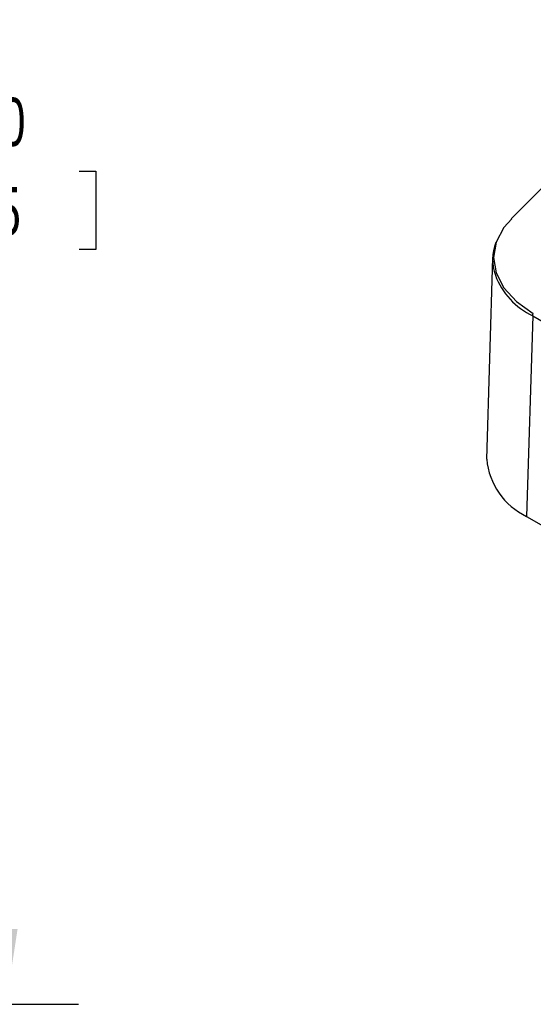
# Model space of a CAD drawing. Header units: millimetres. Extents: x 0 to 559, y 0 to 432.
# Tile 13 of 21: x 318 to 363, y 209 to 295. Entities that reach past the tile are written whole.
import ezdxf

# ---------------------------------------------------------------- set-up
doc = ezdxf.new("R2010")
doc.units = ezdxf.units.MM
doc.header["$LTSCALE"] = 2
doc.layers.add('DIMENSIONS', color=140, linetype='Continuous', lineweight=25)
doc.styles.add('SLDTEXTSTYLE0', font='TXT', dxfattribs={"width": 0.7})
doc.dimstyles.new('SLDDIMSTYLE1', dxfattribs={"dimtxt": 4.316016, "dimasz": 6.604, "dimexe": 0, "dimexo": 0.0625, "dimgap": 1.079004, "dimtad": 0, "dimtih": 1, "dimtoh": 1, "dimdec": 1, "dimrnd": 1e-09, "dimzin": 4, "dimdsep": 46, "dimtxsty": 'SLDTEXTSTYLE0', "dimsah": 1, "dimcen": 0.09, "dimadec": 0, "dimazin": 1, "dimtfac": 1, "dimtdec": 1, "dimtofl": 0, "dimtmove": 0, "dimatfit": 3, "dimfxl": 0, "dimfrac": 2, "dimtolj": 1, "dimtzin": 12, "dimarcsym": 0})

# ---------------------------------------------------------------- blocks, each defined once
blk = doc.blocks.new('_D_14')
at = {"layer": 'DIMENSIONS'}
for p, q in [((279.197, 354.715), (323.43, 354.715)), ((317.08, 354.715), (317.08, 289.541)), ((310.667, 281.715), (309.218, 281.715)), ((309.218, 281.715), (309.218, 274.856)), ((323.493, 281.715), (324.942, 281.715)), ((324.942, 281.715), (324.942, 274.856)), ((309.218, 274.856), (310.667, 274.856)), ((324.942, 274.856), (323.493, 274.856)), ((317.08, 208.715), (317.08, 273.89)), ((255.85, 208.715), (323.43, 208.715))]:
    blk.add_line(p, q, dxfattribs=at)
for points in [[(317.08, 354.715), (316.064, 348.111), (318.096, 348.111)], [(317.08, 208.715), (318.096, 215.319), (316.064, 215.319)]]:
    blk.add_solid(points, dxfattribs=at)
at = {"layer": 'DIMENSIONS', "char_height": 4.2333, "attachment_point": 1, "style": 'SLDTEXTSTYLE0'}
for s, insert in [('146.0', (308.872, 288.139)), ('5.75', (310.667, 280.313))]:
    blk.add_mtext(s, dxfattribs=dict(at, insert=insert))

msp = doc.modelspace()

# ---------------------------------------------------------------- linework, layer by layer
for p, q in [((359.732, 274.112), (359.199, 256.482)), ((363.243, 269.035), (362.712, 251.464)), ((363.243, 269.035), (372.874, 263.475)), ((362.712, 251.463), (392.413, 234.318))]:
    msp.add_line(p, q)
at = {"flags": 128}
for points in [[(364.856, 281.05), (363.855, 280.037), (362.697, 278.868), (361.365, 277.522)], [(361.423, 277.532), (360.71, 276.766), (360.031, 275.479)], [(360.031, 275.479), (359.802, 274.137), (360.031, 272.792), (360.71, 271.496), (361.812, 270.299), (363.296, 269.246)], [(363.243, 269.035), (363.258, 269.138), (363.296, 269.245)]]:
    msp.add_lwpolyline(points, dxfattribs=at)
for centre, radius, start, end in [((363.643, 273.948), 3.915, 157.52481, 200.14334), ((365.959, 274.818), 6.389, 200.3125, 244.84075), ((365.312, 257.008), 6.124, 184.93319, 244.88012)]:
    msp.add_arc(centre, radius, start, end)

# ---------------------------------------------------------------- dimensions: what is measured, and where the dimension line sits
at = {"layer": 'DIMENSIONS'}
dim = msp.add_linear_dim(base=(317.08, 354.715), p1=(253.31, 208.715), p2=(276.657, 354.715), angle=90, dimstyle='SLDDIMSTYLE1', dxfattribs=at)
dim.commit()
dim.dimension.update_dxf_attribs({"geometry": '_D_14', "text_midpoint": (317.08, 281.715), "dimtype": 160})

doc.saveas('drawing.dxf')
